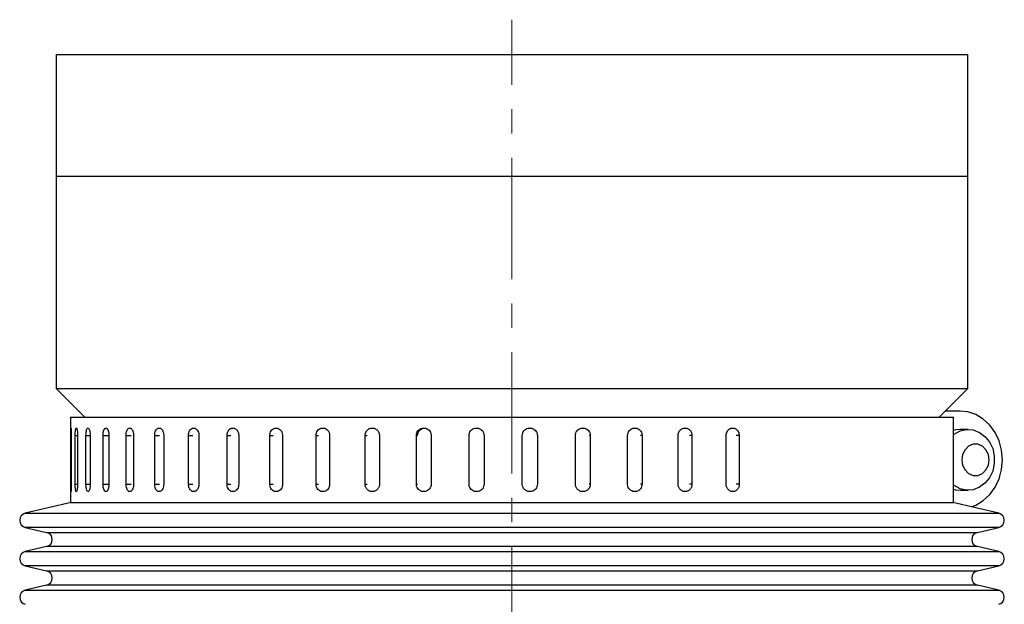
# Model space of a CAD drawing. Header units: inches. Extents: x 1.7 to 32.8, y 1.3 to 21.1.
# Tile 45 of 54: x 19.4 to 23.4, y 12.7 to 15.1. Entities that reach past the tile are written whole.
import ezdxf

# ---------------------------------------------------------------- set-up
doc = ezdxf.new("R2010")
doc.units = ezdxf.units.IN
doc.header["$MEASUREMENT"] = 0
doc.linetypes.add('CENTERX2', pattern=[0.8, 0.5, -0.1, 0.1, -0.1])

msp = doc.modelspace()

# ---------------------------------------------------------------- linework, layer by layer
at = {"color": 7, "linetype": 'CENTERX2', "lineweight": 18}
msp.add_line((21.4199, 7.5896), (21.4199, 15.0577), dxfattribs=at)
at = {"color": 7, "linetype": 'Continuous', "lineweight": 25}
for p, q in [((19.5449, 14.9144), (19.5449, 14.4144)), ((19.5449, 14.9144), (23.2949, 14.9144)), ((23.2949, 14.4144), (23.2949, 14.9144)), ((19.5449, 14.4144), (19.5449, 13.5394)), ((19.5449, 14.4144), (23.2949, 14.4144)), ((19.5449, 14.4144), (23.2949, 14.4144)), ((23.2949, 13.5394), (23.2949, 14.4144)), ((19.5449, 13.5394), (19.6629, 13.4214)), ((19.5449, 13.5394), (23.2949, 13.5394)), ((23.177, 13.4214), (23.2949, 13.5394)), ((23.2598, 13.4464), (23.2019, 13.4464)), ((23.2637, 13.4464), (23.202, 13.4464)), ((19.6044, 13.4214), (19.6044, 13.0714)), ((19.6044, 13.4214), (23.2354, 13.4214)), ((23.2354, 13.0714), (23.2354, 13.4214)), ((23.2962, 13.3714), (23.2637, 13.3714)), ((19.6049, 13.1464), (19.6049, 13.3464)), ((19.6049, 13.3464), (19.6074, 13.3464)), ((19.6074, 13.3464), (19.6074, 13.1464)), ((19.6233, 13.1464), (19.6233, 13.3464)), ((19.6233, 13.3464), (19.6332, 13.3464)), ((19.6332, 13.3464), (19.6332, 13.1464)), ((19.6678, 13.1464), (19.6678, 13.3464)), ((19.6678, 13.3464), (19.6851, 13.3464)), ((19.6851, 13.3464), (19.6851, 13.1464)), ((19.7379, 13.1464), (19.7379, 13.3464)), ((19.7379, 13.3464), (19.7607, 13.3464)), ((19.7622, 13.3464), (19.7622, 13.1464)), ((19.8325, 13.1464), (19.8325, 13.3464)), ((19.8325, 13.3464), (19.854, 13.3464)), ((19.8635, 13.3464), (19.8635, 13.1464)), ((19.9503, 13.1464), (19.9503, 13.3464)), ((19.9503, 13.3464), (19.9701, 13.3464)), ((19.9875, 13.3464), (19.9875, 13.1464)), ((20.0894, 13.1464), (20.0894, 13.3464)), ((20.0894, 13.3464), (20.1074, 13.3464)), ((20.1324, 13.3464), (20.1324, 13.1464)), ((20.248, 13.1464), (20.248, 13.3464)), ((20.248, 13.3464), (20.2637, 13.3464)), ((20.2961, 13.3464), (20.2961, 13.1464)), ((20.4237, 13.1464), (20.4237, 13.3464)), ((20.4237, 13.3464), (20.437, 13.3464)), ((20.4761, 13.3464), (20.4761, 13.1464)), ((20.6139, 13.1464), (20.6139, 13.3464)), ((20.6139, 13.3464), (20.6246, 13.3464)), ((20.6699, 13.3464), (20.6699, 13.1464)), ((20.8159, 13.1464), (20.8159, 13.3464)), ((20.8159, 13.3464), (20.8238, 13.3464)), ((20.8747, 13.3464), (20.8747, 13.1464)), ((21.0267, 13.1464), (21.0267, 13.3464)), ((21.0267, 13.3464), (21.0316, 13.3464)), ((21.0874, 13.3464), (21.0874, 13.1464)), ((21.2432, 13.1464), (21.2432, 13.3464)), ((21.2432, 13.3464), (21.2452, 13.3464)), ((21.305, 13.3464), (21.305, 13.1464)), ((21.4622, 13.1464), (21.4622, 13.3464)), ((21.5242, 13.3464), (21.5232, 13.3464)), ((21.5242, 13.3464), (21.5242, 13.1464)), ((21.6807, 13.1464), (21.6807, 13.3464)), ((21.7419, 13.3464), (21.7379, 13.3464)), ((21.7419, 13.3464), (21.7419, 13.1464)), ((21.8954, 13.1464), (21.8954, 13.3464)), ((21.9549, 13.3464), (21.948, 13.3464)), ((21.9549, 13.3464), (21.9549, 13.1464)), ((22.1031, 13.1464), (22.1031, 13.3464)), ((22.1601, 13.3464), (22.1504, 13.3464)), ((22.1601, 13.3464), (22.1601, 13.1464)), ((22.3009, 13.1464), (22.3009, 13.3464)), ((22.3546, 13.3464), (22.3421, 13.3464)), ((22.3546, 13.3464), (22.3546, 13.1464)), ((19.6049, 13.1464), (19.6074, 13.1464)), ((19.6233, 13.1464), (19.6332, 13.1464)), ((19.6678, 13.1464), (19.6851, 13.1464)), ((19.7379, 13.1464), (19.7607, 13.1464)), ((19.8325, 13.1464), (19.854, 13.1464)), ((19.9503, 13.1464), (19.9701, 13.1464)), ((20.0894, 13.1464), (20.1074, 13.1464)), ((20.248, 13.1464), (20.2637, 13.1464)), ((20.4237, 13.1464), (20.437, 13.1464)), ((20.6139, 13.1464), (20.6246, 13.1464)), ((20.8159, 13.1464), (20.8238, 13.1464)), ((21.0267, 13.1464), (21.0316, 13.1464)), ((21.2432, 13.1464), (21.2452, 13.1464)), ((21.5242, 13.1464), (21.5232, 13.1464)), ((21.7419, 13.1464), (21.7379, 13.1464)), ((21.9549, 13.1464), (21.948, 13.1464)), ((22.1601, 13.1464), (22.1504, 13.1464)), ((22.3546, 13.1464), (22.3421, 13.1464)), ((23.2637, 13.1214), (23.2962, 13.1214)), ((19.6062, 13.0714), (19.4182, 13.0269)), ((19.6044, 13.0714), (23.2354, 13.0714)), ((23.4217, 13.0269), (23.2337, 13.0714)), ((19.4182, 13.0269), (23.4217, 13.0269)), ((19.4182, 12.9685), (19.506, 12.9477)), ((23.0862, 12.9685), (19.4182, 12.9685)), ((23.4217, 12.9685), (23.0862, 12.9685)), ((23.3339, 12.9477), (23.4217, 12.9685)), ((19.506, 12.9477), (23.3339, 12.9477)), ((19.506, 12.8894), (19.4182, 12.8686)), ((23.0132, 12.8894), (19.506, 12.8894)), ((23.3339, 12.8894), (23.0132, 12.8894)), ((23.4217, 12.8686), (23.3339, 12.8894)), ((19.4182, 12.8686), (23.4217, 12.8686)), ((19.4182, 12.8102), (19.506, 12.7894)), ((23.0862, 12.8102), (19.4182, 12.8102)), ((23.4217, 12.8102), (23.0862, 12.8102)), ((23.3339, 12.7894), (23.4217, 12.8102)), ((19.506, 12.7894), (23.3339, 12.7894)), ((19.506, 12.731), (19.4182, 12.7102)), ((23.0132, 12.731), (19.506, 12.731)), ((23.3339, 12.731), (23.0132, 12.731)), ((23.4217, 12.7102), (23.3339, 12.731)), ((19.4182, 12.7102), (23.4217, 12.7102))]:
    msp.add_line(p, q, dxfattribs=at)
at = {"color": 7, "linetype": 'Continuous', "lineweight": 25, "flags": 128}
for points in [[(23.3094, 13.0535), (23.3273, 13.0604), (23.3579, 13.0786), (23.3848, 13.1034), (23.4069, 13.1339), (23.4233, 13.1688), (23.4335, 13.2068), (23.4369, 13.2464), (23.4335, 13.286), (23.4233, 13.324), (23.4069, 13.3589), (23.3848, 13.3894), (23.3579, 13.4143), (23.3273, 13.4325), (23.2941, 13.4433), (23.2598, 13.4464)], [(23.2637, 13.3714), (23.2434, 13.3692), (23.2354, 13.3671)], [(23.2354, 13.3498), (23.2382, 13.352), (23.2628, 13.3653), (23.2894, 13.3712), (23.3165, 13.3692), (23.3423, 13.3595), (23.3652, 13.3427), (23.3838, 13.3199), (23.3969, 13.2924), (23.4036, 13.2621), (23.4036, 13.2307), (23.3969, 13.2004), (23.3838, 13.1729), (23.3652, 13.1501), (23.3423, 13.1333), (23.3165, 13.1236), (23.2894, 13.1217), (23.2628, 13.1275), (23.2382, 13.1409), (23.2354, 13.143)], [(23.2699, 13.2464), (23.2733, 13.2242), (23.2831, 13.2046), (23.2981, 13.1901), (23.3165, 13.1824), (23.336, 13.1824), (23.3544, 13.1901), (23.3693, 13.2046), (23.3791, 13.2242), (23.3825, 13.2464), (23.3791, 13.2686), (23.3693, 13.2882), (23.3544, 13.3027), (23.336, 13.3104), (23.3165, 13.3104), (23.2981, 13.3027), (23.2831, 13.2882), (23.2733, 13.2686), (23.2699, 13.2464)], [(23.2354, 13.1258), (23.2434, 13.1236), (23.2637, 13.1214)]]:
    msp.add_lwpolyline(points, dxfattribs=at)
at = {"color": 7, "linetype": 'Continuous', "lineweight": 25}
for centre, start, end in [((19.4251, 12.9977), 103.3212, 256.6788), ((23.4147, 12.9977), 283.3212, 76.6788), ((19.4991, 12.9185), 283.3212, 76.6788), ((23.3408, 12.9185), 103.3212, 256.6788), ((19.4251, 12.8394), 103.3212, 256.6788), ((23.4147, 12.8394), 283.3212, 76.6788), ((19.4991, 12.7602), 283.3212, 76.6788), ((23.3408, 12.7602), 103.3212, 256.6788), ((19.4251, 12.681), 103.3212, 256.6788), ((23.4147, 12.681), 283.3212, 76.6788)]:
    msp.add_arc(centre, 0.03, start, end, dxfattribs=at)
for points, knots in [([(19.6049, 13.3464), (19.6049, 13.3473), (19.6049, 13.349), (19.6049, 13.3516), (19.605, 13.3541), (19.605, 13.3567), (19.605, 13.3599), (19.6051, 13.363), (19.6051, 13.3658), (19.6052, 13.3684), (19.6052, 13.3707), (19.6053, 13.3727), (19.6054, 13.374), (19.6055, 13.3751), (19.6056, 13.376), (19.6057, 13.3767), (19.6058, 13.3773), (19.6059, 13.3775), (19.6061, 13.3772), (19.6062, 13.3767), (19.6064, 13.3757), (19.6065, 13.3743), (19.6067, 13.3727), (19.6068, 13.3706), (19.6069, 13.3683), (19.607, 13.3663), (19.6071, 13.3643), (19.6072, 13.3621), (19.6073, 13.3597), (19.6073, 13.3573), (19.6074, 13.3549), (19.6074, 13.3523), (19.6074, 13.3495), (19.6074, 13.3475), (19.6074, 13.3464)], [0, 0, 0, 0, 0.026375, 0.052933, 0.080068, 0.107403, 0.133778, 0.187424, 0.214759, 0.241136, 0.294786, 0.322124, 0.348503, 0.375064, 0.402204, 0.429543, 0.455919, 0.509568, 0.536904, 0.563278, 0.616921, 0.644254, 0.670629, 0.724275, 0.75161, 0.777988, 0.804549, 0.831688, 0.859027, 0.885405, 0.911966, 0.939105, 0.966444, 1, 1, 1, 1]), ([(19.6233, 13.3464), (19.6233, 13.3481), (19.6233, 13.3516), (19.6235, 13.3567), (19.6238, 13.3615), (19.6242, 13.3658), (19.6248, 13.3697), (19.6254, 13.3728), (19.6261, 13.3752), (19.6269, 13.3768), (19.6277, 13.3775), (19.6286, 13.3774), (19.6294, 13.3763), (19.6302, 13.3744), (19.631, 13.3717), (19.6317, 13.3684), (19.6323, 13.3643), (19.6327, 13.3598), (19.633, 13.3549), (19.6332, 13.3504), (19.6332, 13.3475), (19.6332, 13.3464)], [0, 0, 0, 0, 0.05292, 0.107375, 0.160295, 0.214749, 0.267674, 0.322133, 0.375061, 0.429523, 0.482446, 0.536903, 0.58982, 0.644272, 0.697192, 0.751646, 0.804573, 0.859035, 0.911961, 0.966423, 1, 1, 1, 1]), ([(19.6678, 13.3464), (19.6679, 13.3499), (19.6681, 13.3569), (19.6695, 13.3661), (19.6716, 13.3732), (19.6742, 13.3772), (19.6772, 13.3778), (19.6801, 13.3748), (19.6826, 13.3686), (19.6843, 13.36), (19.685, 13.3521), (19.685, 13.3475), (19.6851, 13.3464)], [0, 0, 0, 0, 0.1073618, 0.2147232, 0.3220944, 0.429472, 0.536839, 0.6441948, 0.7515565, 0.8589318, 0.9663073, 1, 1, 1, 1]), ([(19.7379, 13.3464), (19.7379, 13.3481), (19.738, 13.3516), (19.7385, 13.3567), (19.7393, 13.3615), (19.7404, 13.3658), (19.7418, 13.3697), (19.7434, 13.3728), (19.7452, 13.3752), (19.7471, 13.3768), (19.7491, 13.3775), (19.7512, 13.3774), (19.7532, 13.3763), (19.7552, 13.3744), (19.757, 13.3717), (19.7586, 13.3684), (19.76, 13.3643), (19.761, 13.3598), (19.7618, 13.3549), (19.7621, 13.3509), (19.7622, 13.348), (19.7622, 13.347), (19.7622, 13.3464)], [0, 0, 0, 0, 0.052919, 0.107373, 0.160293, 0.214746, 0.26767, 0.322129, 0.375056, 0.429518, 0.48244, 0.536897, 0.589814, 0.644264, 0.697184, 0.751638, 0.804564, 0.859025, 0.91195, 0.966412, 0.983183, 1, 1, 1, 1]), ([(19.8325, 13.3464), (19.8327, 13.3499), (19.833, 13.3569), (19.8356, 13.3661), (19.8394, 13.3732), (19.8443, 13.3772), (19.8496, 13.3778), (19.8547, 13.3748), (19.8591, 13.3686), (19.8622, 13.36), (19.8634, 13.3521), (19.8635, 13.3475), (19.8635, 13.3464)], [0, 0, 0, 0, 0.107362, 0.214723, 0.322094, 0.429472, 0.536839, 0.644195, 0.751556, 0.858932, 0.966307, 1, 1, 1, 1]), ([(19.9503, 13.3464), (19.9505, 13.3499), (19.9509, 13.3569), (19.954, 13.3661), (19.9587, 13.3732), (19.9645, 13.3772), (19.9709, 13.3778), (19.977, 13.3748), (19.9823, 13.3686), (19.986, 13.36), (19.9874, 13.3521), (19.9875, 13.3475), (19.9875, 13.3464)], [0, 0, 0, 0, 0.1073618, 0.2147232, 0.3220944, 0.429472, 0.536839, 0.6441948, 0.7515565, 0.8589318, 0.9663073, 1, 1, 1, 1]), ([(20.0894, 13.3464), (20.0897, 13.3499), (20.0901, 13.3569), (20.0938, 13.3661), (20.0992, 13.3732), (20.1059, 13.3772), (20.1133, 13.3778), (20.1203, 13.3748), (20.1264, 13.3686), (20.1307, 13.36), (20.1323, 13.3521), (20.1324, 13.3475), (20.1324, 13.3464)], [0, 0, 0, 0, 0.107362, 0.214723, 0.322094, 0.429472, 0.536839, 0.644195, 0.751556, 0.858932, 0.966307, 1, 1, 1, 1]), ([(20.248, 13.3464), (20.2481, 13.3481), (20.2482, 13.3516), (20.2493, 13.3567), (20.2509, 13.3615), (20.2531, 13.3658), (20.2559, 13.3697), (20.2591, 13.3728), (20.2627, 13.3752), (20.2666, 13.3768), (20.2706, 13.3775), (20.2746, 13.3774), (20.2787, 13.3763), (20.2824, 13.3744), (20.286, 13.3717), (20.2891, 13.3684), (20.2917, 13.3643), (20.2938, 13.3598), (20.2953, 13.3549), (20.296, 13.3504), (20.296, 13.3475), (20.2961, 13.3464)], [0, 0, 0, 0, 0.05292, 0.107375, 0.160295, 0.214749, 0.267674, 0.322133, 0.375061, 0.429523, 0.482446, 0.536903, 0.58982, 0.644272, 0.697192, 0.751646, 0.804573, 0.859035, 0.911961, 0.966423, 1, 1, 1, 1]), ([(20.4237, 13.3464), (20.424, 13.3499), (20.4246, 13.3569), (20.429, 13.3661), (20.4356, 13.3732), (20.4439, 13.3772), (20.4529, 13.3778), (20.4615, 13.3748), (20.4688, 13.3686), (20.474, 13.36), (20.476, 13.3521), (20.4761, 13.3475), (20.4761, 13.3464)], [0, 0, 0, 0, 0.107362, 0.214723, 0.322094, 0.429472, 0.536839, 0.644195, 0.751556, 0.858932, 0.966307, 1, 1, 1, 1]), ([(20.6139, 13.3464), (20.6142, 13.3499), (20.6148, 13.3569), (20.6196, 13.3661), (20.6267, 13.3732), (20.6356, 13.3772), (20.6451, 13.3778), (20.6543, 13.3748), (20.6622, 13.3686), (20.6677, 13.36), (20.6698, 13.3521), (20.6699, 13.3475), (20.6699, 13.3464)], [0, 0, 0, 0, 0.107362, 0.214723, 0.322094, 0.429472, 0.536839, 0.644195, 0.751556, 0.858932, 0.966307, 1, 1, 1, 1]), ([(20.8159, 13.3464), (20.816, 13.3481), (20.8161, 13.3516), (20.8174, 13.3567), (20.8194, 13.3615), (20.8222, 13.3658), (20.8256, 13.3697), (20.8295, 13.3728), (20.834, 13.3752), (20.8387, 13.3768), (20.8436, 13.3775), (20.8486, 13.3774), (20.8535, 13.3763), (20.8581, 13.3744), (20.8624, 13.3717), (20.8662, 13.3684), (20.8694, 13.3643), (20.872, 13.3598), (20.8737, 13.3549), (20.8746, 13.3504), (20.8747, 13.3475), (20.8747, 13.3464)], [0, 0, 0, 0, 0.05292, 0.107375, 0.160295, 0.214749, 0.267674, 0.322133, 0.375061, 0.429523, 0.482446, 0.536903, 0.58982, 0.644272, 0.697192, 0.751646, 0.804573, 0.859035, 0.911961, 0.966423, 1, 1, 1, 1]), ([(21.0267, 13.3464), (21.027, 13.3499), (21.0277, 13.3569), (21.0329, 13.3661), (21.0406, 13.3732), (21.0502, 13.3772), (21.0606, 13.3778), (21.0705, 13.3748), (21.079, 13.3686), (21.085, 13.36), (21.0872, 13.3521), (21.0874, 13.3475), (21.0874, 13.3464)], [0, 0, 0, 0, 0.107362, 0.214723, 0.322094, 0.429472, 0.536839, 0.644195, 0.751556, 0.858932, 0.966307, 1, 1, 1, 1]), ([(21.0317, 13.3464), (21.032, 13.3499), (21.0327, 13.3569), (21.0379, 13.3662), (21.0456, 13.373), (21.0528, 13.3767), (21.057, 13.3768), (21.0579, 13.3768)], [0, 0, 0, 0, 0.234988, 0.469976, 0.704985, 0.940009, 1, 1, 1, 1]), ([(21.2432, 13.3464), (21.2435, 13.3499), (21.2442, 13.3569), (21.2495, 13.3661), (21.2573, 13.3732), (21.2671, 13.3772), (21.2777, 13.3778), (21.2878, 13.3748), (21.2964, 13.3686), (21.3025, 13.36), (21.3048, 13.3521), (21.3049, 13.3475), (21.305, 13.3464)], [0, 0, 0, 0, 0.107362, 0.214723, 0.322094, 0.429472, 0.536839, 0.644195, 0.751556, 0.858932, 0.966307, 1, 1, 1, 1]), ([(21.4622, 13.3464), (21.4626, 13.3499), (21.4633, 13.3569), (21.4686, 13.3661), (21.4765, 13.3732), (21.4863, 13.3772), (21.4969, 13.3778), (21.5071, 13.3748), (21.5157, 13.3686), (21.5217, 13.36), (21.524, 13.3521), (21.5242, 13.3475), (21.5242, 13.3464)], [0, 0, 0, 0, 0.107362, 0.214723, 0.322094, 0.429472, 0.536839, 0.644195, 0.751556, 0.858932, 0.966307, 1, 1, 1, 1]), ([(21.6807, 13.3464), (21.6811, 13.3499), (21.6817, 13.3569), (21.687, 13.3661), (21.6948, 13.3732), (21.7045, 13.3772), (21.715, 13.3778), (21.725, 13.3748), (21.7335, 13.3686), (21.7395, 13.36), (21.7417, 13.3521), (21.7419, 13.3475), (21.7419, 13.3464)], [0, 0, 0, 0, 0.107362, 0.214723, 0.322094, 0.429472, 0.536839, 0.644195, 0.751556, 0.858932, 0.966307, 1, 1, 1, 1]), ([(21.8954, 13.3464), (21.8957, 13.3499), (21.8964, 13.3569), (21.9015, 13.3661), (21.9091, 13.3732), (21.9186, 13.3772), (21.9287, 13.3778), (21.9385, 13.3748), (21.9468, 13.3686), (21.9526, 13.36), (21.9548, 13.3521), (21.9549, 13.3475), (21.9549, 13.3464)], [0, 0, 0, 0, 0.107362, 0.214723, 0.322094, 0.429472, 0.536839, 0.644195, 0.751556, 0.858932, 0.966307, 1, 1, 1, 1]), ([(22.1031, 13.3464), (22.1032, 13.3481), (22.1033, 13.3516), (22.1046, 13.3567), (22.1066, 13.3615), (22.1093, 13.3658), (22.1126, 13.3697), (22.1165, 13.3728), (22.1208, 13.3752), (22.1254, 13.3768), (22.1302, 13.3775), (22.135, 13.3774), (22.1397, 13.3763), (22.1442, 13.3744), (22.1484, 13.3717), (22.152, 13.3684), (22.1551, 13.3643), (22.1575, 13.3598), (22.1592, 13.3549), (22.1599, 13.3509), (22.1601, 13.348), (22.1601, 13.347), (22.1601, 13.3464)], [0, 0, 0, 0, 0.0529193, 0.1073734, 0.1602927, 0.2147463, 0.2676704, 0.3221291, 0.3750562, 0.4295184, 0.4824402, 0.536897, 0.5898135, 0.6442644, 0.6971839, 0.7516376, 0.8045636, 0.8590245, 0.9119505, 0.9664117, 0.9831825, 1, 1, 1, 1]), ([(22.3009, 13.3464), (22.3009, 13.3473), (22.3009, 13.349), (22.3012, 13.3516), (22.3017, 13.3541), (22.3024, 13.3567), (22.3035, 13.3599), (22.305, 13.363), (22.3068, 13.3658), (22.3088, 13.3684), (22.311, 13.3707), (22.3135, 13.3727), (22.3155, 13.374), (22.3176, 13.3751), (22.3197, 13.376), (22.3219, 13.3767), (22.3249, 13.3773), (22.3279, 13.3775), (22.3309, 13.3772), (22.3339, 13.3767), (22.3368, 13.3757), (22.3396, 13.3743), (22.3422, 13.3727), (22.3447, 13.3706), (22.3469, 13.3683), (22.3484, 13.3663), (22.3497, 13.3643), (22.351, 13.3621), (22.352, 13.3597), (22.3529, 13.3573), (22.3536, 13.3549), (22.3541, 13.3523), (22.3545, 13.3495), (22.3545, 13.3475), (22.3546, 13.3464)], [0, 0, 0, 0, 0.026375, 0.052933, 0.080068, 0.107403, 0.133778, 0.187424, 0.214759, 0.241136, 0.294786, 0.322124, 0.348503, 0.375064, 0.402204, 0.429543, 0.455919, 0.509568, 0.536904, 0.563278, 0.616921, 0.644254, 0.670629, 0.724275, 0.75161, 0.777988, 0.804549, 0.831688, 0.859027, 0.885405, 0.911966, 0.939105, 0.966444, 1, 1, 1, 1]), ([(19.6074, 13.1464), (19.6074, 13.1447), (19.6074, 13.1412), (19.6073, 13.1362), (19.6072, 13.1313), (19.6071, 13.127), (19.6069, 13.1232), (19.6067, 13.12), (19.6064, 13.1176), (19.6062, 13.116), (19.606, 13.1153), (19.6058, 13.1155), (19.6056, 13.1165), (19.6054, 13.1184), (19.6053, 13.1211), (19.6052, 13.1245), (19.6051, 13.1285), (19.605, 13.133), (19.605, 13.138), (19.6049, 13.1425), (19.6049, 13.1453), (19.6049, 13.1464)], [0, 0, 0, 0, 0.05292, 0.107375, 0.160295, 0.214749, 0.267674, 0.322133, 0.375061, 0.429523, 0.482446, 0.536903, 0.58982, 0.644272, 0.697192, 0.751646, 0.804573, 0.859035, 0.911961, 0.966423, 1, 1, 1, 1]), ([(19.6332, 13.1464), (19.6332, 13.1429), (19.633, 13.136), (19.6321, 13.1267), (19.6307, 13.1196), (19.6291, 13.1156), (19.6274, 13.115), (19.6258, 13.118), (19.6245, 13.1242), (19.6236, 13.1329), (19.6233, 13.1408), (19.6233, 13.1453), (19.6233, 13.1464)], [0, 0, 0, 0, 0.107362, 0.214723, 0.322094, 0.429472, 0.536839, 0.644195, 0.751556, 0.858932, 0.966307, 1, 1, 1, 1]), ([(19.6851, 13.1464), (19.685, 13.1429), (19.6848, 13.136), (19.6832, 13.1267), (19.6809, 13.1196), (19.6781, 13.1156), (19.6752, 13.115), (19.6724, 13.118), (19.6701, 13.1242), (19.6685, 13.1329), (19.6679, 13.1408), (19.6678, 13.1453), (19.6678, 13.1464)], [0, 0, 0, 0, 0.107362, 0.214723, 0.322094, 0.429472, 0.536839, 0.644195, 0.751556, 0.858932, 0.966307, 1, 1, 1, 1]), ([(19.7622, 13.1464), (19.7622, 13.1447), (19.7621, 13.1412), (19.7615, 13.1362), (19.7607, 13.1313), (19.7595, 13.127), (19.758, 13.1232), (19.7564, 13.12), (19.7545, 13.1176), (19.7525, 13.116), (19.7504, 13.1153), (19.7484, 13.1155), (19.7464, 13.1165), (19.7445, 13.1184), (19.7428, 13.1211), (19.7413, 13.1245), (19.74, 13.1285), (19.739, 13.133), (19.7383, 13.138), (19.738, 13.1419), (19.7379, 13.1448), (19.7379, 13.1459), (19.7379, 13.1464)], [0, 0, 0, 0, 0.052919, 0.107373, 0.160293, 0.214746, 0.26767, 0.322129, 0.375056, 0.429518, 0.48244, 0.536897, 0.589814, 0.644264, 0.697184, 0.751638, 0.804564, 0.859025, 0.91195, 0.966412, 0.983183, 1, 1, 1, 1]), ([(19.8635, 13.1464), (19.8633, 13.1429), (19.863, 13.136), (19.8602, 13.1267), (19.8562, 13.1196), (19.8512, 13.1156), (19.8459, 13.115), (19.8409, 13.118), (19.8367, 13.1242), (19.8337, 13.1329), (19.8326, 13.1408), (19.8325, 13.1453), (19.8325, 13.1464)], [0, 0, 0, 0, 0.107362, 0.214723, 0.322094, 0.429472, 0.536839, 0.644195, 0.751556, 0.858932, 0.966307, 1, 1, 1, 1]), ([(19.9875, 13.1464), (19.9873, 13.1429), (19.9869, 13.136), (19.9836, 13.1267), (19.9788, 13.1196), (19.9728, 13.1156), (19.9665, 13.115), (19.9604, 13.118), (19.9553, 13.1242), (19.9517, 13.1329), (19.9504, 13.1408), (19.9503, 13.1453), (19.9503, 13.1464)], [0, 0, 0, 0, 0.1073618, 0.2147232, 0.3220944, 0.429472, 0.536839, 0.6441948, 0.7515565, 0.8589318, 0.9663073, 1, 1, 1, 1]), ([(20.1324, 13.1464), (20.1323, 13.1447), (20.1322, 13.1412), (20.1313, 13.1362), (20.1298, 13.1313), (20.1277, 13.127), (20.1252, 13.1232), (20.1223, 13.12), (20.119, 13.1176), (20.1155, 13.116), (20.1119, 13.1153), (20.1083, 13.1155), (20.1047, 13.1165), (20.1013, 13.1184), (20.0982, 13.1211), (20.0955, 13.1245), (20.0932, 13.1285), (20.0914, 13.133), (20.0901, 13.138), (20.0895, 13.1425), (20.0895, 13.1453), (20.0894, 13.1464)], [0, 0, 0, 0, 0.05292, 0.107375, 0.160295, 0.214749, 0.267674, 0.322133, 0.375061, 0.429523, 0.482446, 0.536903, 0.58982, 0.644272, 0.697192, 0.751646, 0.804573, 0.859035, 0.911961, 0.966423, 1, 1, 1, 1]), ([(20.2961, 13.1464), (20.2958, 13.1429), (20.2953, 13.136), (20.2911, 13.1267), (20.2849, 13.1196), (20.2773, 13.1156), (20.269, 13.115), (20.2612, 13.118), (20.2546, 13.1242), (20.2499, 13.1329), (20.2482, 13.1408), (20.2481, 13.1453), (20.248, 13.1464)], [0, 0, 0, 0, 0.107362, 0.214723, 0.322094, 0.429472, 0.536839, 0.644195, 0.751556, 0.858932, 0.966307, 1, 1, 1, 1]), ([(20.4761, 13.1464), (20.4758, 13.1429), (20.4752, 13.136), (20.4707, 13.1267), (20.464, 13.1196), (20.4556, 13.1156), (20.4467, 13.115), (20.4381, 13.118), (20.4309, 13.1242), (20.4258, 13.1329), (20.4239, 13.1408), (20.4237, 13.1453), (20.4237, 13.1464)], [0, 0, 0, 0, 0.107362, 0.214723, 0.322094, 0.429472, 0.536839, 0.644195, 0.751556, 0.858932, 0.966307, 1, 1, 1, 1]), ([(20.6699, 13.1464), (20.6696, 13.1429), (20.669, 13.136), (20.6641, 13.1267), (20.657, 13.1196), (20.6481, 13.1156), (20.6385, 13.115), (20.6293, 13.118), (20.6216, 13.1242), (20.6161, 13.1329), (20.6141, 13.1408), (20.614, 13.1453), (20.6139, 13.1464)], [0, 0, 0, 0, 0.107362, 0.214723, 0.322094, 0.429472, 0.536839, 0.644195, 0.751556, 0.858932, 0.966307, 1, 1, 1, 1]), ([(20.8747, 13.1464), (20.8746, 13.1447), (20.8745, 13.1412), (20.8732, 13.1362), (20.8711, 13.1313), (20.8684, 13.127), (20.8649, 13.1232), (20.8609, 13.12), (20.8565, 13.1176), (20.8517, 13.116), (20.8468, 13.1153), (20.8418, 13.1155), (20.8369, 13.1165), (20.8323, 13.1184), (20.828, 13.1211), (20.8243, 13.1245), (20.8211, 13.1285), (20.8186, 13.133), (20.8169, 13.138), (20.816, 13.1425), (20.8159, 13.1453), (20.8159, 13.1464)], [0, 0, 0, 0, 0.05292, 0.107375, 0.160295, 0.214749, 0.267674, 0.322133, 0.375061, 0.429523, 0.482446, 0.536903, 0.58982, 0.644272, 0.697192, 0.751646, 0.804573, 0.859035, 0.911961, 0.966423, 1, 1, 1, 1]), ([(21.0874, 13.1464), (21.0871, 13.1429), (21.0864, 13.136), (21.0811, 13.1267), (21.0734, 13.1196), (21.0638, 13.1156), (21.0534, 13.115), (21.0434, 13.118), (21.035, 13.1242), (21.0291, 13.1329), (21.0268, 13.1408), (21.0267, 13.1453), (21.0267, 13.1464)], [0, 0, 0, 0, 0.107362, 0.214723, 0.322094, 0.429472, 0.536839, 0.644195, 0.751556, 0.858932, 0.966307, 1, 1, 1, 1]), ([(21.305, 13.1464), (21.3046, 13.1429), (21.3039, 13.136), (21.2986, 13.1267), (21.2908, 13.1196), (21.281, 13.1156), (21.2704, 13.115), (21.2603, 13.118), (21.2517, 13.1242), (21.2456, 13.1329), (21.2433, 13.1408), (21.2432, 13.1453), (21.2432, 13.1464)], [0, 0, 0, 0, 0.107362, 0.214723, 0.322094, 0.429472, 0.536839, 0.644195, 0.751556, 0.858932, 0.966307, 1, 1, 1, 1]), ([(21.5242, 13.1464), (21.5239, 13.1429), (21.5232, 13.136), (21.5178, 13.1267), (21.51, 13.1196), (21.5002, 13.1156), (21.4896, 13.115), (21.4794, 13.118), (21.4708, 13.1242), (21.4647, 13.1329), (21.4624, 13.1408), (21.4623, 13.1453), (21.4622, 13.1464)], [0, 0, 0, 0, 0.107362, 0.214723, 0.322094, 0.429472, 0.536839, 0.644195, 0.751556, 0.858932, 0.966307, 1, 1, 1, 1]), ([(21.7419, 13.1464), (21.7418, 13.1447), (21.7417, 13.1412), (21.7403, 13.1362), (21.7382, 13.1313), (21.7354, 13.127), (21.7318, 13.1232), (21.7277, 13.12), (21.7231, 13.1176), (21.7182, 13.116), (21.713, 13.1153), (21.7078, 13.1155), (21.7027, 13.1165), (21.6979, 13.1184), (21.6934, 13.1211), (21.6895, 13.1245), (21.6862, 13.1285), (21.6836, 13.133), (21.6817, 13.138), (21.6808, 13.1425), (21.6807, 13.1453), (21.6807, 13.1464)], [0, 0, 0, 0, 0.05292, 0.107375, 0.160295, 0.214749, 0.267674, 0.322133, 0.375061, 0.429523, 0.482446, 0.536903, 0.58982, 0.644272, 0.697192, 0.751646, 0.804573, 0.859035, 0.911961, 0.966423, 1, 1, 1, 1]), ([(21.9549, 13.1464), (21.9546, 13.1429), (21.9539, 13.136), (21.9488, 13.1267), (21.9413, 13.1196), (21.9319, 13.1156), (21.9217, 13.115), (21.9119, 13.118), (21.9036, 13.1242), (21.8978, 13.1329), (21.8956, 13.1408), (21.8954, 13.1453), (21.8954, 13.1464)], [0, 0, 0, 0, 0.107362, 0.214723, 0.322094, 0.429472, 0.536839, 0.644195, 0.751556, 0.858932, 0.966307, 1, 1, 1, 1]), ([(22.1601, 13.1464), (22.1601, 13.1447), (22.1599, 13.1412), (22.1587, 13.1362), (22.1567, 13.1313), (22.1541, 13.127), (22.1508, 13.1232), (22.1469, 13.12), (22.1426, 13.1176), (22.1381, 13.116), (22.1333, 13.1153), (22.1285, 13.1155), (22.1237, 13.1165), (22.1192, 13.1184), (22.115, 13.1211), (22.1113, 13.1245), (22.1082, 13.1285), (22.1058, 13.133), (22.1041, 13.138), (22.1033, 13.1419), (22.1031, 13.1448), (22.1031, 13.1459), (22.1031, 13.1464)], [0, 0, 0, 0, 0.052919, 0.107373, 0.160293, 0.214746, 0.26767, 0.322129, 0.375056, 0.429518, 0.48244, 0.536897, 0.589814, 0.644264, 0.697184, 0.751638, 0.804564, 0.859025, 0.91195, 0.966412, 0.983183, 1, 1, 1, 1]), ([(22.3546, 13.1464), (22.3545, 13.1447), (22.3544, 13.1412), (22.3532, 13.1362), (22.3514, 13.1313), (22.3489, 13.127), (22.3457, 13.1232), (22.3422, 13.12), (22.3381, 13.1176), (22.3338, 13.116), (22.3293, 13.1153), (22.3248, 13.1155), (22.3203, 13.1165), (22.3161, 13.1184), (22.3121, 13.1211), (22.3086, 13.1245), (22.3057, 13.1285), (22.3034, 13.133), (22.3018, 13.138), (22.3011, 13.1419), (22.3009, 13.1448), (22.3009, 13.1459), (22.3009, 13.1464)], [0, 0, 0, 0, 0.052919, 0.107373, 0.160293, 0.214746, 0.26767, 0.322129, 0.375056, 0.429518, 0.48244, 0.536897, 0.589814, 0.644264, 0.697184, 0.751638, 0.804564, 0.859025, 0.91195, 0.966412, 0.983183, 1, 1, 1, 1])]:
    msp.add_open_spline(points, degree=3, knots=knots, dxfattribs=at)

doc.saveas('drawing.dxf')
